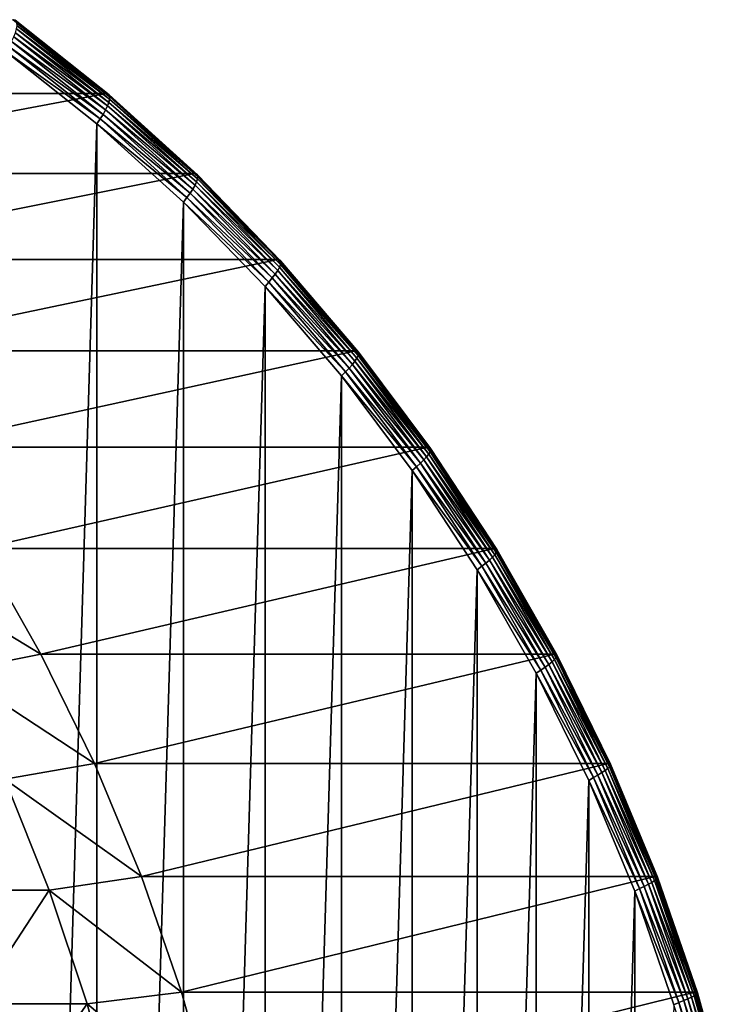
# Model space of a CAD drawing. Header units: metres. Extents: x 39 to 253, y -38 to 38.
# Tile 55 of 55: x 247 to 253, y 5 to 12. Entities that reach past the tile are written whole.
import ezdxf

# ---------------------------------------------------------------- set-up
doc = ezdxf.new("R2010")
doc.units = ezdxf.units.M
doc.layers.add('solid_26008053', color=7, linetype='CONTINUOUS')

msp = doc.modelspace()

# ---------------------------------------------------------------- linework, layer by layer
at = {"layer": 'solid_26008053'}
for points in [[(247.865112, 11.727472, -29.838037), (247.140991, 12.302584, -30.101597), (243.86348, 11.727472, -18.843634)], [(247.15506, 12.299555, -30.14642), (247.140991, 12.302584, -30.101597), (247.865112, 11.727472, -29.838037)], [(247.15506, 12.299555, -30.14642), (247.865112, 11.727472, -29.838037), (247.879013, 11.724585, -29.882925)], [(247.15506, 12.299555, -30.14642), (247.879013, 11.724585, -29.882925), (247.16481, 12.290529, -30.191629)], [(247.16481, 12.290529, -30.191629), (247.888229, 11.715981, -29.928328), (247.169998, 12.275731, -30.236067)], [(247.879013, 11.724585, -29.882925), (247.888229, 11.715981, -29.928328), (247.16481, 12.290529, -30.191629)], [(247.169998, 12.275731, -30.236067), (247.892548, 11.701875, -29.973082), (247.170502, 12.255524, -30.278633)], [(247.888229, 11.715981, -29.928328), (247.892548, 11.701875, -29.973082), (247.169998, 12.275731, -30.236067)], [(247.157471, 12.201001, -30.354031), (247.87561, 11.630638, -30.092648), (247.144257, 12.168031, -30.385002)], [(247.16629, 12.230408, -30.318281), (247.886154, 11.65867, -30.056269), (247.157471, 12.201001, -30.354031)], [(247.886154, 11.65867, -30.056269), (247.87561, 11.630638, -30.092648), (247.157471, 12.201001, -30.354031)], [(247.170502, 12.255524, -30.278633), (247.891846, 11.682612, -30.016083), (247.16629, 12.230408, -30.318281)], [(247.891846, 11.682612, -30.016083), (247.886154, 11.65867, -30.056269), (247.16629, 12.230408, -30.318281)], [(247.892548, 11.701875, -29.973082), (247.891846, 11.682612, -30.016083), (247.170502, 12.255524, -30.278633)], [(247.126999, 12.132309, -30.410427), (247.841095, 11.565157, -30.150515), (247.10611, 12.094718, -30.429682)], [(247.144257, 12.168031, -30.385002), (247.860474, 11.599209, -30.124325), (247.126999, 12.132309, -30.410427)], [(247.860474, 11.599209, -30.124325), (247.841095, 11.565157, -30.150515), (247.126999, 12.132309, -30.410427)], [(247.87561, 11.630638, -30.092648), (247.860474, 11.599209, -30.124325), (247.144257, 12.168031, -30.385002)], [(247.10611, 12.094718, -30.429682), (247.817993, 11.529324, -30.170576), (247.083252, 12.055834, -30.441866)], [(247.083252, 12.055834, -30.441866), (247.792969, 11.492064, -30.183552), (247.083252, -12.055833, -30.441866)], [(247.817993, 11.529324, -30.170576), (247.792969, 11.492064, -30.183552), (247.083252, 12.055834, -30.441866)], [(247.841095, 11.565157, -30.150515), (247.817993, 11.529324, -30.170576), (247.10611, 12.094718, -30.429682)], [(247.865112, 11.727472, -29.838037), (243.86348, 11.727472, -18.843634), (244.551498, 11.10417, -18.593218)], [(248.553131, 11.10417, -29.587622), (247.865112, 11.727472, -29.838037), (244.551498, 11.10417, -18.593218)], [(247.879013, 11.724585, -29.882925), (247.865112, 11.727472, -29.838037), (248.553131, 11.10417, -29.587622)], [(247.886154, 11.65867, -30.056269), (248.570129, 11.039024, -29.807322), (247.87561, 11.630638, -30.092648)], [(247.879013, 11.724585, -29.882925), (248.553131, 11.10417, -29.587622), (248.566849, 11.101436, -29.632572)], [(247.879013, 11.724585, -29.882925), (248.566849, 11.101436, -29.632572), (247.888229, 11.715981, -29.928328)], [(247.891846, 11.682612, -30.016083), (248.577225, 11.061694, -29.766624), (247.886154, 11.65867, -30.056269)], [(248.577225, 11.061694, -29.766624), (248.570129, 11.039024, -29.807322), (247.886154, 11.65867, -30.056269)], [(247.888229, 11.715981, -29.928328), (248.575562, 11.093289, -29.678158), (247.892548, 11.701875, -29.973082)], [(248.566849, 11.101436, -29.632572), (248.575562, 11.093289, -29.678158), (247.888229, 11.715981, -29.928328)], [(247.892548, 11.701875, -29.973082), (248.579056, 11.079932, -29.723213), (247.891846, 11.682612, -30.016083)], [(248.579056, 11.079932, -29.723213), (248.577225, 11.061694, -29.766624), (247.891846, 11.682612, -30.016083)], [(248.575562, 11.093289, -29.678158), (248.579056, 11.079932, -29.723213), (247.892548, 11.701875, -29.973082)], [(247.860474, 11.599209, -30.124325), (248.540955, 10.982724, -29.876648), (247.841095, 11.565157, -30.150515)], [(247.87561, 11.630638, -30.092648), (248.557938, 11.012483, -29.844299), (247.860474, 11.599209, -30.124325)], [(248.557938, 11.012483, -29.844299), (248.540955, 10.982724, -29.876648), (247.860474, 11.599209, -30.124325)], [(248.570129, 11.039024, -29.807322), (248.557938, 11.012483, -29.844299), (247.87561, 11.630638, -30.092648)], [(247.817993, 11.529324, -30.170576), (248.494385, 10.916553, -29.924391), (247.792969, 11.492064, -30.183552)], [(247.841095, 11.565157, -30.150515), (248.519592, 10.950481, -29.903566), (247.817993, 11.529324, -30.170576)], [(248.519592, 10.950481, -29.903566), (248.494385, 10.916553, -29.924391), (247.817993, 11.529324, -30.170576)], [(248.540955, 10.982724, -29.876648), (248.519592, 10.950481, -29.903566), (247.841095, 11.565157, -30.150515)], [(247.792969, 11.492064, -30.183552), (247.792969, -11.492063, -30.183552), (247.083252, -12.055833, -30.441866)], [(247.792969, 11.492064, -30.183552), (248.467239, 10.881091, -29.938137), (247.792969, -11.492063, -30.183552)], [(248.494385, 10.916553, -29.924391), (248.467239, 10.881091, -29.938137), (247.792969, 11.492064, -30.183552)], [(248.553131, 11.10417, -29.587622), (244.551498, 11.10417, -18.593218), (245.200562, 10.435238, -18.356976)], [(249.202194, 10.435238, -29.351379), (248.553131, 11.10417, -29.587622), (245.200562, 10.435238, -18.356976)], [(248.566849, 11.101436, -29.632572), (248.553131, 11.10417, -29.587622), (249.202194, 10.435238, -29.351379)], [(248.566849, 11.101436, -29.632572), (249.202194, 10.435238, -29.351379), (249.215759, 10.432669, -29.396387)], [(248.566849, 11.101436, -29.632572), (249.215759, 10.432669, -29.396387), (248.575562, 11.093289, -29.678158)], [(248.577225, 11.061694, -29.766624), (249.223816, 10.395321, -29.531286), (248.570129, 11.039024, -29.807322)], [(248.575562, 11.093289, -29.678158), (249.223999, 10.425014, -29.442146), (248.579056, 11.079932, -29.723213)], [(249.215759, 10.432669, -29.396387), (249.223999, 10.425014, -29.442146), (248.575562, 11.093289, -29.678158)], [(248.579056, 11.079932, -29.723213), (249.226715, 10.412461, -29.487486), (248.577225, 11.061694, -29.766624)], [(249.226715, 10.412461, -29.487486), (249.223816, 10.395321, -29.531286), (248.577225, 11.061694, -29.766624)], [(249.223999, 10.425014, -29.442146), (249.226715, 10.412461, -29.487486), (248.579056, 11.079932, -29.723213)], [(248.540955, 10.982724, -29.876648), (249.182922, 10.321108, -29.642988), (248.519592, 10.950481, -29.903566)], [(248.557938, 11.012483, -29.844299), (249.20166, 10.349074, -29.610008), (248.540955, 10.982724, -29.876648)], [(249.20166, 10.349074, -29.610008), (249.182922, 10.321108, -29.642988), (248.540955, 10.982724, -29.876648)], [(248.570129, 11.039024, -29.807322), (249.215393, 10.374018, -29.572464), (248.557938, 11.012483, -29.844299)], [(249.215393, 10.374018, -29.572464), (249.20166, 10.349074, -29.610008), (248.557938, 11.012483, -29.844299)], [(249.223816, 10.395321, -29.531286), (249.215393, 10.374018, -29.572464), (248.570129, 11.039024, -29.807322)], [(248.494385, 10.916553, -29.924391), (249.132477, 10.258923, -29.692141), (248.467239, 10.881091, -29.938137)], [(248.519592, 10.950481, -29.903566), (249.159683, 10.290809, -29.670593), (248.494385, 10.916553, -29.924391)], [(249.159683, 10.290809, -29.670593), (249.132477, 10.258923, -29.692141), (248.494385, 10.916553, -29.924391)], [(249.182922, 10.321108, -29.642988), (249.159683, 10.290809, -29.670593), (248.519592, 10.950481, -29.903566)], [(248.467239, 10.881091, -29.938137), (248.467239, -10.88109, -29.938137), (247.792969, -11.492063, -30.183552)], [(248.467239, 10.881091, -29.938137), (249.103363, 10.225359, -29.706606), (248.467239, -10.88109, -29.938137)], [(249.132477, 10.258923, -29.692141), (249.103363, 10.225359, -29.706606), (248.467239, 10.881091, -29.938137)], [(249.202194, 10.435238, -29.351379), (245.200562, 10.435238, -18.356976), (245.808029, 9.723426, -18.135878)], [(249.809662, 9.723426, -29.130281), (249.202194, 10.435238, -29.351379), (245.808029, 9.723426, -18.135878)], [(249.215759, 10.432669, -29.396387), (249.202194, 10.435238, -29.351379), (249.809662, 9.723426, -29.130281)], [(249.215759, 10.432669, -29.396387), (249.809662, 9.723426, -29.130281), (249.823074, 9.721032, -29.175343)], [(249.215759, 10.432669, -29.396387), (249.823074, 9.721032, -29.175343), (249.223999, 10.425014, -29.442146)], [(249.215393, 10.374018, -29.572464), (249.81929, 9.666381, -29.352663), (249.20166, 10.349074, -29.610008)], [(249.223816, 10.395321, -29.531286), (249.828964, 9.686232, -29.311033), (249.215393, 10.374018, -29.572464)], [(249.828964, 9.686232, -29.311033), (249.81929, 9.666381, -29.352663), (249.215393, 10.374018, -29.572464)], [(249.226715, 10.412461, -29.487486), (249.832855, 9.702203, -29.26687), (249.223816, 10.395321, -29.531286)], [(249.832855, 9.702203, -29.26687), (249.828964, 9.686232, -29.311033), (249.223816, 10.395321, -29.531286)], [(249.223999, 10.425014, -29.442146), (249.830872, 9.713899, -29.221266), (249.226715, 10.412461, -29.487486)], [(249.823074, 9.721032, -29.175343), (249.830872, 9.713899, -29.221266), (249.223999, 10.425014, -29.442146)], [(249.830872, 9.713899, -29.221266), (249.832855, 9.702203, -29.26687), (249.226715, 10.412461, -29.487486)], [(249.159683, 10.290809, -29.670593), (249.758728, 9.588848, -29.452555), (249.132477, 10.258923, -29.692141)], [(249.182922, 10.321108, -29.642988), (249.783752, 9.617081, -29.424309), (249.159683, 10.290809, -29.670593)], [(249.783752, 9.617081, -29.424309), (249.758728, 9.588848, -29.452555), (249.159683, 10.290809, -29.670593)], [(249.20166, 10.349074, -29.610008), (249.804108, 9.64314, -29.390736), (249.182922, 10.321108, -29.642988)], [(249.804108, 9.64314, -29.390736), (249.783752, 9.617081, -29.424309), (249.182922, 10.321108, -29.642988)], [(249.81929, 9.666381, -29.352663), (249.804108, 9.64314, -29.390736), (249.20166, 10.349074, -29.610008)], [(249.103363, 10.225359, -29.706606), (249.103363, -10.225358, -29.706606), (248.467239, -10.88109, -29.938137)], [(249.132477, 10.258923, -29.692141), (249.729691, 9.559137, -29.474777), (249.103363, 10.225359, -29.706606)], [(249.103363, 10.225359, -29.706606), (249.698685, 9.527624, -29.489929), (249.103363, -10.225358, -29.706606)], [(249.729691, 9.559137, -29.474777), (249.698685, 9.527624, -29.489929), (249.103363, 10.225359, -29.706606)], [(249.758728, 9.588848, -29.452555), (249.729691, 9.559137, -29.474777), (249.132477, 10.258923, -29.692141)], [(249.809662, 9.723426, -29.130281), (245.808029, 9.723426, -18.135878), (246.371384, 8.971658, -17.930832)], [(250.373032, 8.971658, -28.925236), (249.809662, 9.723426, -29.130281), (246.371384, 8.971658, -17.930832)], [(249.81929, 9.666381, -29.352663), (250.379349, 8.919024, -29.148821), (249.804108, 9.64314, -29.390736)], [(249.823074, 9.721032, -29.175343), (249.809662, 9.723426, -29.130281), (250.373032, 8.971658, -28.925236)], [(249.828964, 9.686232, -29.311033), (250.390167, 8.93734, -29.106771), (249.81929, 9.666381, -29.352663)], [(250.390167, 8.93734, -29.106771), (250.379349, 8.919024, -29.148821), (249.81929, 9.666381, -29.352663)], [(249.823074, 9.721032, -29.175343), (250.373032, 8.971658, -28.925236), (250.386292, 8.969449, -28.970346)], [(249.823074, 9.721032, -29.175343), (250.386292, 8.969449, -28.970346), (249.830872, 9.713899, -29.221266)], [(249.832855, 9.702203, -29.26687), (250.394974, 8.952075, -29.062271), (249.828964, 9.686232, -29.311033)], [(250.394974, 8.952075, -29.062271), (250.390167, 8.93734, -29.106771), (249.828964, 9.686232, -29.311033)], [(249.830872, 9.713899, -29.221266), (250.393677, 8.962867, -29.01642), (249.832855, 9.702203, -29.26687)], [(250.386292, 8.969449, -28.970346), (250.393677, 8.962867, -29.01642), (249.830872, 9.713899, -29.221266)], [(250.393677, 8.962867, -29.01642), (250.394974, 8.952075, -29.062271), (249.832855, 9.702203, -29.26687)], [(249.758728, 9.588848, -29.452555), (250.314301, 8.847485, -29.250345), (249.729691, 9.559137, -29.474777)], [(249.783752, 9.617081, -29.424309), (250.340942, 8.873535, -29.221504), (249.758728, 9.588848, -29.452555)], [(250.340942, 8.873535, -29.221504), (250.314301, 8.847485, -29.250345), (249.758728, 9.588848, -29.452555)], [(249.804108, 9.64314, -29.390736), (250.362808, 8.897579, -29.187382), (249.783752, 9.617081, -29.424309)], [(250.362808, 8.897579, -29.187382), (250.340942, 8.873535, -29.221504), (249.783752, 9.617081, -29.424309)], [(250.379349, 8.919024, -29.148821), (250.362808, 8.897579, -29.187382), (249.804108, 9.64314, -29.390736)], [(249.698685, 9.527624, -29.489929), (249.698685, -9.527623, -29.489929), (249.103363, -10.225358, -29.706606)], [(249.729691, 9.559137, -29.474777), (250.283524, 8.820071, -29.273195), (249.698685, 9.527624, -29.489929)], [(249.698685, 9.527624, -29.489929), (250.250763, 8.790726, -29.28899), (249.698685, -9.527623, -29.489929)], [(250.283524, 8.820071, -29.273195), (250.250763, 8.790726, -29.28899), (249.698685, 9.527624, -29.489929)], [(250.314301, 8.847485, -29.250345), (250.283524, 8.820071, -29.273195), (249.729691, 9.559137, -29.474777)], [(250.373032, 8.971658, -28.925236), (246.371384, 8.971658, -17.930832), (246.888336, 8.183023, -17.74268)], [(250.889969, 8.183023, -28.737083), (250.373032, 8.971658, -28.925236), (246.888336, 8.183023, -17.74268)], [(250.362808, 8.897579, -29.187382), (250.875488, 8.115457, -29.000784), (250.340942, 8.873535, -29.221504)], [(250.379349, 8.919024, -29.148821), (250.893265, 8.135015, -28.961773), (250.362808, 8.897579, -29.187382)], [(250.893265, 8.135015, -28.961773), (250.875488, 8.115457, -29.000784), (250.362808, 8.897579, -29.187382)], [(250.386292, 8.969449, -28.970346), (250.373032, 8.971658, -28.925236), (250.889969, 8.183023, -28.737083)], [(250.390167, 8.93734, -29.106771), (250.905121, 8.151722, -28.91934), (250.379349, 8.919024, -29.148821)], [(250.905121, 8.151722, -28.91934), (250.893265, 8.135015, -28.961773), (250.379349, 8.919024, -29.148821)], [(250.386292, 8.969449, -28.970346), (250.889969, 8.183023, -28.737083), (250.903107, 8.181008, -28.782242)], [(250.386292, 8.969449, -28.970346), (250.903107, 8.181008, -28.782242), (250.393677, 8.962867, -29.01642)], [(250.394974, 8.952075, -29.062271), (250.910797, 8.165162, -28.874531), (250.390167, 8.93734, -29.106771)], [(250.910797, 8.165162, -28.874531), (250.905121, 8.151722, -28.91934), (250.390167, 8.93734, -29.106771)], [(250.393677, 8.962867, -29.01642), (250.91011, 8.175006, -28.828453), (250.394974, 8.952075, -29.062271)], [(250.903107, 8.181008, -28.782242), (250.91011, 8.175006, -28.828453), (250.393677, 8.962867, -29.01642)], [(250.91011, 8.175006, -28.828453), (250.910797, 8.165162, -28.874531), (250.394974, 8.952075, -29.062271)], [(250.314301, 8.847485, -29.250345), (250.824081, 8.069766, -29.064798), (250.283524, 8.820071, -29.273195)], [(250.340942, 8.873535, -29.221504), (250.852234, 8.093526, -29.035412), (250.314301, 8.847485, -29.250345)], [(250.852234, 8.093526, -29.035412), (250.824081, 8.069766, -29.064798), (250.314301, 8.847485, -29.250345)], [(250.875488, 8.115457, -29.000784), (250.852234, 8.093526, -29.035412), (250.340942, 8.873535, -29.221504)], [(250.250763, 8.790726, -29.28899), (250.250763, -8.790725, -29.28899), (249.698685, -9.527623, -29.489929)], [(250.283524, 8.820071, -29.273195), (250.791733, 8.044762, -29.088223), (250.250763, 8.790726, -29.28899)], [(250.250763, 8.790726, -29.28899), (250.757355, 8.017661, -29.104607), (250.250763, -8.790725, -29.28899)], [(250.791733, 8.044762, -29.088223), (250.757355, 8.017661, -29.104607), (250.250763, 8.790726, -29.28899)], [(250.824081, 8.069766, -29.064798), (250.791733, 8.044762, -29.088223), (250.283524, 8.820071, -29.273195)], [(247.356735, 7.360763, -17.572197), (246.888336, 8.183023, -17.74268), (246.237701, 8.037402, -15.812775)], [(250.889969, 8.183023, -28.737083), (246.888336, 8.183023, -17.74268), (247.356735, 7.360763, -17.572197)], [(251.358368, 7.360763, -28.566601), (250.889969, 8.183023, -28.737083), (247.356735, 7.360763, -17.572197)], [(250.893265, 8.135015, -28.961773), (251.358917, 7.317579, -28.79229), (250.875488, 8.115457, -29.000784)], [(250.903107, 8.181008, -28.782242), (250.889969, 8.183023, -28.737083), (251.358368, 7.360763, -28.566601)], [(250.905121, 8.151722, -28.91934), (251.371735, 7.332607, -28.749508), (250.893265, 8.135015, -28.961773)], [(251.371735, 7.332607, -28.749508), (251.358917, 7.317579, -28.79229), (250.893265, 8.135015, -28.961773)], [(250.903107, 8.181008, -28.782242), (251.358368, 7.360763, -28.566601), (251.371384, 7.358951, -28.611801)], [(250.903107, 8.181008, -28.782242), (251.371384, 7.358951, -28.611801), (250.91011, 8.175006, -28.828453)], [(250.910797, 8.165162, -28.874531), (251.378174, 7.344697, -28.70442), (250.905121, 8.151722, -28.91934)], [(251.378174, 7.344697, -28.70442), (251.371735, 7.332607, -28.749508), (250.905121, 8.151722, -28.91934)], [(250.91011, 8.175006, -28.828453), (251.378052, 7.353551, -28.658136), (250.910797, 8.165162, -28.874531)], [(251.371384, 7.358951, -28.611801), (251.378052, 7.353551, -28.658136), (250.91011, 8.175006, -28.828453)], [(251.378052, 7.353551, -28.658136), (251.378174, 7.344697, -28.70442), (250.910797, 8.165162, -28.874531)], [(250.824081, 8.069766, -29.064798), (251.285995, 7.258886, -28.896675), (250.791733, 8.044762, -29.088223)], [(250.852234, 8.093526, -29.035412), (251.315506, 7.280259, -28.866793), (250.824081, 8.069766, -29.064798)], [(251.315506, 7.280259, -28.866793), (251.285995, 7.258886, -28.896675), (250.824081, 8.069766, -29.064798)], [(250.875488, 8.115457, -29.000784), (251.340012, 7.299985, -28.831709), (250.852234, 8.093526, -29.035412)], [(251.340012, 7.299985, -28.831709), (251.315506, 7.280259, -28.866793), (250.852234, 8.093526, -29.035412)], [(251.358917, 7.317579, -28.79229), (251.340012, 7.299985, -28.831709), (250.875488, 8.115457, -29.000784)], [(247.356735, 7.360763, -17.572197), (246.237701, 8.037402, -15.812775), (246.680786, 7.226305, -15.628994)], [(250.757355, 8.017661, -29.104607), (250.757355, -8.01766, -29.104605), (250.250763, -8.790725, -29.28899)], [(250.791733, 8.044762, -29.088223), (251.252213, 7.236395, -28.92062), (250.757355, 8.017661, -29.104607)], [(250.757355, 8.017661, -29.104607), (251.216324, 7.211694, -28.937553), (250.757355, -8.01766, -29.104605)], [(251.252213, 7.236395, -28.92062), (251.216324, 7.211694, -28.937553), (250.757355, 8.017661, -29.104607)], [(251.285995, 7.258886, -28.896675), (251.252213, 7.236395, -28.92062), (250.791733, 8.044762, -29.088223)], [(247.774658, 6.508256, -17.420082), (247.356735, 7.360763, -17.572197), (246.680786, 7.226305, -15.628994)], [(251.358368, 7.360763, -28.566601), (247.356735, 7.360763, -17.572197), (247.774658, 6.508256, -17.420082)], [(251.776291, 6.508256, -28.414486), (251.358368, 7.360763, -28.566601), (247.774658, 6.508256, -17.420082)], [(251.340012, 7.299985, -28.831709), (251.754486, 6.454517, -28.680851), (251.315506, 7.280259, -28.866793)], [(251.358917, 7.317579, -28.79229), (251.774384, 6.470074, -28.641068), (251.340012, 7.299985, -28.831709)], [(251.774384, 6.470074, -28.641068), (251.754486, 6.454517, -28.680851), (251.340012, 7.299985, -28.831709)], [(251.371384, 7.358951, -28.611801), (251.358368, 7.360763, -28.566601), (251.776291, 6.508256, -28.414486)], [(251.371735, 7.332607, -28.749508), (251.788071, 6.483361, -28.597977), (251.358917, 7.317579, -28.79229)], [(251.788071, 6.483361, -28.597977), (251.774384, 6.470074, -28.641068), (251.358917, 7.317579, -28.79229)], [(251.371384, 7.358951, -28.611801), (251.776291, 6.508256, -28.414486), (251.789215, 6.506653, -28.459724)], [(251.371384, 7.358951, -28.611801), (251.789215, 6.506653, -28.459724), (251.378052, 7.353551, -28.658136)], [(251.378174, 7.344697, -28.70442), (251.795181, 6.494051, -28.552637), (251.371735, 7.332607, -28.749508)], [(251.795181, 6.494051, -28.552637), (251.788071, 6.483361, -28.597977), (251.371735, 7.332607, -28.749508)], [(251.378052, 7.353551, -28.658136), (251.795578, 6.501879, -28.506172), (251.378174, 7.344697, -28.70442)], [(251.789215, 6.506653, -28.459724), (251.795578, 6.501879, -28.506172), (251.378052, 7.353551, -28.658136)], [(251.795578, 6.501879, -28.506172), (251.795181, 6.494051, -28.552637), (251.378174, 7.344697, -28.70442)], [(247.774658, 6.508256, -17.420082), (246.680786, 7.226305, -15.628994), (247.075943, 6.386689, -15.465088)], [(251.216324, 7.211694, -28.937553), (251.216324, -7.211693, -28.937553), (250.757355, -8.01766, -29.104605)], [(251.252213, 7.236395, -28.92062), (251.663086, 6.398292, -28.771076), (251.216324, 7.211694, -28.937553)], [(251.216324, 7.211694, -28.937553), (251.625839, 6.37605, -28.788504), (251.216324, -7.211693, -28.937553)], [(251.663086, 6.398292, -28.771076), (251.625839, 6.37605, -28.788504), (251.216324, 7.211694, -28.937553)], [(251.285995, 7.258886, -28.896675), (251.698151, 6.418178, -28.746666), (251.252213, 7.236395, -28.92062)], [(251.698151, 6.418178, -28.746666), (251.663086, 6.398292, -28.771076), (251.252213, 7.236395, -28.92062)], [(251.315506, 7.280259, -28.866793), (251.728867, 6.437075, -28.716341), (251.285995, 7.258886, -28.896675)], [(251.728867, 6.437075, -28.716341), (251.698151, 6.418178, -28.746666), (251.285995, 7.258886, -28.896675)], [(251.754486, 6.454517, -28.680851), (251.728867, 6.437075, -28.716341), (251.315506, 7.280259, -28.866793)], [(248.140411, 5.629005, -17.286963), (247.774658, 6.508256, -17.420082), (247.075943, 6.386689, -15.465088)], [(251.776291, 6.508256, -28.414486), (247.774658, 6.508256, -17.420082), (248.140411, 5.629005, -17.286963)], [(252.142044, 5.629005, -28.281366), (251.776291, 6.508256, -28.414486), (248.140411, 5.629005, -17.286963)], [(251.754486, 6.454517, -28.680851), (252.117218, 5.582526, -28.54883), (251.728867, 6.437075, -28.716341)], [(251.774384, 6.470074, -28.641068), (252.137985, 5.595981, -28.508728), (251.754486, 6.454517, -28.680851)], [(252.137985, 5.595981, -28.508728), (252.117218, 5.582526, -28.54883), (251.754486, 6.454517, -28.680851)], [(251.788071, 6.483361, -28.597977), (252.152405, 5.607473, -28.465364), (251.774384, 6.470074, -28.641068)], [(252.152405, 5.607473, -28.465364), (252.137985, 5.595981, -28.508728), (251.774384, 6.470074, -28.641068)], [(251.789215, 6.506653, -28.459724), (251.776291, 6.508256, -28.414486), (252.142044, 5.629005, -28.281366)], [(251.795181, 6.494051, -28.552637), (252.160126, 5.616718, -28.419807), (251.788071, 6.483361, -28.597977)], [(252.160126, 5.616718, -28.419807), (252.152405, 5.607473, -28.465364), (251.788071, 6.483361, -28.597977)], [(251.789215, 6.506653, -28.459724), (252.142044, 5.629005, -28.281366), (252.154877, 5.627619, -28.326637)], [(251.789215, 6.506653, -28.459724), (252.154877, 5.627619, -28.326637), (251.795578, 6.501879, -28.506172)], [(251.795578, 6.501879, -28.506172), (252.160965, 5.623489, -28.373182), (251.795181, 6.494051, -28.552637)], [(252.160965, 5.623489, -28.373182), (252.160126, 5.616718, -28.419807), (251.795181, 6.494051, -28.552637)], [(252.154877, 5.627619, -28.326637), (252.160965, 5.623489, -28.373182), (251.795578, 6.501879, -28.506172)], [(247.421631, 5.521868, -15.321705), (247.075943, 6.386689, -15.465088), (246.553589, 5.521868, -13.355941)], [(248.140411, 5.629005, -17.286963), (247.075943, 6.386689, -15.465088), (247.421631, 5.521868, -15.321705)], [(251.625839, 6.37605, -28.788504), (251.625839, -6.376049, -28.788504), (251.216324, -7.211693, -28.937553)], [(251.663086, 6.398292, -28.771076), (252.022644, 5.533896, -28.640205), (251.625839, 6.37605, -28.788504)], [(251.625839, 6.37605, -28.788504), (251.984192, 5.514175, -28.65807), (251.625839, -6.376049, -28.788504)], [(252.022644, 5.533896, -28.640205), (251.984192, 5.514175, -28.65807), (251.625839, 6.37605, -28.788504)], [(251.698151, 6.418178, -28.746666), (252.058823, 5.551096, -28.615389), (251.663086, 6.398292, -28.771076)], [(252.058823, 5.551096, -28.615389), (252.022644, 5.533896, -28.640205), (251.663086, 6.398292, -28.771076)], [(251.728867, 6.437075, -28.716341), (252.090607, 5.567441, -28.584677), (251.698151, 6.418178, -28.746666)], [(252.090607, 5.567441, -28.584677), (252.058823, 5.551096, -28.615389), (251.698151, 6.418178, -28.746666)], [(252.117218, 5.582526, -28.54883), (252.090607, 5.567441, -28.584677), (251.728867, 6.437075, -28.716341)], [(248.452469, 4.726623, -17.173382), (248.140411, 5.629005, -17.286963), (247.421631, 5.521868, -15.321705)], [(252.142044, 5.629005, -28.281366), (248.140411, 5.629005, -17.286963), (248.452469, 4.726623, -17.173382)], [(252.454102, 4.726623, -28.167786), (252.142044, 5.629005, -28.281366), (248.452469, 4.726623, -17.173382)], [(252.152405, 5.607473, -28.465364), (252.463272, 4.708543, -28.352219), (252.137985, 5.595981, -28.508728)], [(252.154877, 5.627619, -28.326637), (252.142044, 5.629005, -28.281366), (252.454102, 4.726623, -28.167786)], [(252.160126, 5.616718, -28.419807), (252.471512, 4.716306, -28.306477), (252.152405, 5.607473, -28.465364)], [(252.471512, 4.716306, -28.306477), (252.463272, 4.708543, -28.352219), (252.152405, 5.607473, -28.465364)], [(252.154877, 5.627619, -28.326637), (252.454102, 4.726623, -28.167786), (252.466858, 4.72546, -28.213085)], [(252.154877, 5.627619, -28.326637), (252.466858, 4.72546, -28.213085), (252.160965, 5.623489, -28.373182)], [(252.160965, 5.623489, -28.373182), (252.472717, 4.721992, -28.259714), (252.160126, 5.616718, -28.419807)], [(252.472717, 4.721992, -28.259714), (252.471512, 4.716306, -28.306477), (252.160126, 5.616718, -28.419807)], [(252.466858, 4.72546, -28.213085), (252.472717, 4.721992, -28.259714), (252.160965, 5.623489, -28.373182)], [(252.022644, 5.533896, -28.640205), (252.329437, 4.646761, -28.528545), (251.984192, 5.514175, -28.65807)], [(252.058823, 5.551096, -28.615389), (252.366562, 4.661204, -28.503382), (252.022644, 5.533896, -28.640205)], [(252.366562, 4.661204, -28.503382), (252.329437, 4.646761, -28.528545), (252.022644, 5.533896, -28.640205)], [(252.090607, 5.567441, -28.584677), (252.399261, 4.674928, -28.47234), (252.058823, 5.551096, -28.615389)], [(252.399261, 4.674928, -28.47234), (252.366562, 4.661204, -28.503382), (252.058823, 5.551096, -28.615389)], [(252.117218, 5.582526, -28.54883), (252.426697, 4.687595, -28.436188), (252.090607, 5.567441, -28.584677)], [(252.426697, 4.687595, -28.436188), (252.399261, 4.674928, -28.47234), (252.090607, 5.567441, -28.584677)], [(252.137985, 5.595981, -28.508728), (252.448212, 4.698894, -28.395815), (252.117218, 5.582526, -28.54883)], [(252.448212, 4.698894, -28.395815), (252.426697, 4.687595, -28.436188), (252.117218, 5.582526, -28.54883)], [(252.463272, 4.708543, -28.352219), (252.448212, 4.698894, -28.395815), (252.137985, 5.595981, -28.508728)], [(247.421631, 5.521868, -15.321705), (246.553589, 5.521868, -13.355941), (246.84259, 4.635255, -13.220421)], [(247.716476, 4.635255, -15.199409), (247.421631, 5.521868, -15.321705), (246.84259, 4.635255, -13.220421)], [(248.452469, 4.726623, -17.173382), (247.421631, 5.521868, -15.321705), (247.716476, 4.635255, -15.199409)], [(251.984192, 5.514175, -28.65807), (251.984192, -5.514174, -28.65807), (251.625839, -6.376049, -28.788504)], [(251.984192, 5.514175, -28.65807), (252.289917, 4.629643, -28.546795), (251.984192, -5.514174, -28.65807)], [(252.329437, 4.646761, -28.528545), (252.289917, 4.629643, -28.546795), (251.984192, 5.514175, -28.65807)], [(248.709549, 3.804819, -17.079811), (248.452469, 4.726623, -17.173382), (247.716476, 4.635255, -15.199409)], [(252.454102, 4.726623, -28.167786), (248.452469, 4.726623, -17.173382), (248.709549, 3.804819, -17.079811)], [(252.711182, 3.804819, -28.074213), (252.454102, 4.726623, -28.167786), (248.709549, 3.804819, -17.079811)], [(252.426697, 4.687595, -28.436188), (252.681656, 3.773402, -28.343388), (252.399261, 4.674928, -28.47234)], [(252.448212, 4.698894, -28.395815), (252.703796, 3.782497, -28.302792), (252.426697, 4.687595, -28.436188)], [(252.703796, 3.782497, -28.302792), (252.681656, 3.773402, -28.343388), (252.426697, 4.687595, -28.436188)], [(252.463272, 4.708543, -28.352219), (252.719376, 3.790265, -28.259005), (252.448212, 4.698894, -28.395815)], [(252.719376, 3.790265, -28.259005), (252.703796, 3.782497, -28.302792), (252.448212, 4.698894, -28.395815)], [(252.466858, 4.72546, -28.213085), (252.454102, 4.726623, -28.167786), (252.711182, 3.804819, -28.074213)], [(252.471512, 4.716306, -28.306477), (252.728043, 3.796514, -28.213108), (252.463272, 4.708543, -28.352219)], [(252.728043, 3.796514, -28.213108), (252.719376, 3.790265, -28.259005), (252.463272, 4.708543, -28.352219)], [(252.466858, 4.72546, -28.213085), (252.711182, 3.804819, -28.074213), (252.723877, 3.803882, -28.119535)], [(252.466858, 4.72546, -28.213085), (252.723877, 3.803882, -28.119535), (252.472717, 4.721992, -28.259714)], [(252.472717, 4.721992, -28.259714), (252.729553, 3.801091, -28.166233), (252.471512, 4.716306, -28.306477)], [(252.729553, 3.801091, -28.166233), (252.728043, 3.796514, -28.213108), (252.471512, 4.716306, -28.306477)], [(252.723877, 3.803882, -28.119535), (252.729553, 3.801091, -28.166233), (252.472717, 4.721992, -28.259714)], [(247.716476, 4.635255, -15.199409), (246.84259, 4.635255, -13.220421), (247.080612, 3.730348, -13.108804)], [(247.959305, 3.730348, -15.098683), (247.716476, 4.635255, -15.199409), (247.080612, 3.730348, -13.108804)], [(248.709549, 3.804819, -17.079811), (247.716476, 4.635255, -15.199409), (247.959305, 3.730348, -15.098683)], [(252.329437, 4.646761, -28.528545), (252.582184, 3.740532, -28.436554), (252.289917, 4.629643, -28.546795)], [(252.366562, 4.661204, -28.503382), (252.620102, 3.752158, -28.411104), (252.329437, 4.646761, -28.528545)], [(252.620102, 3.752158, -28.411104), (252.582184, 3.740532, -28.436554), (252.329437, 4.646761, -28.528545)], [(252.399261, 4.674928, -28.47234), (252.653534, 3.763206, -28.379791), (252.366562, 4.661204, -28.503382)], [(252.653534, 3.763206, -28.379791), (252.620102, 3.752158, -28.411104), (252.366562, 4.661204, -28.503382)], [(252.681656, 3.773402, -28.343388), (252.653534, 3.763206, -28.379791), (252.399261, 4.674928, -28.47234)]]:
    msp.add_3dface(points, dxfattribs=at)

doc.saveas('drawing.dxf')
